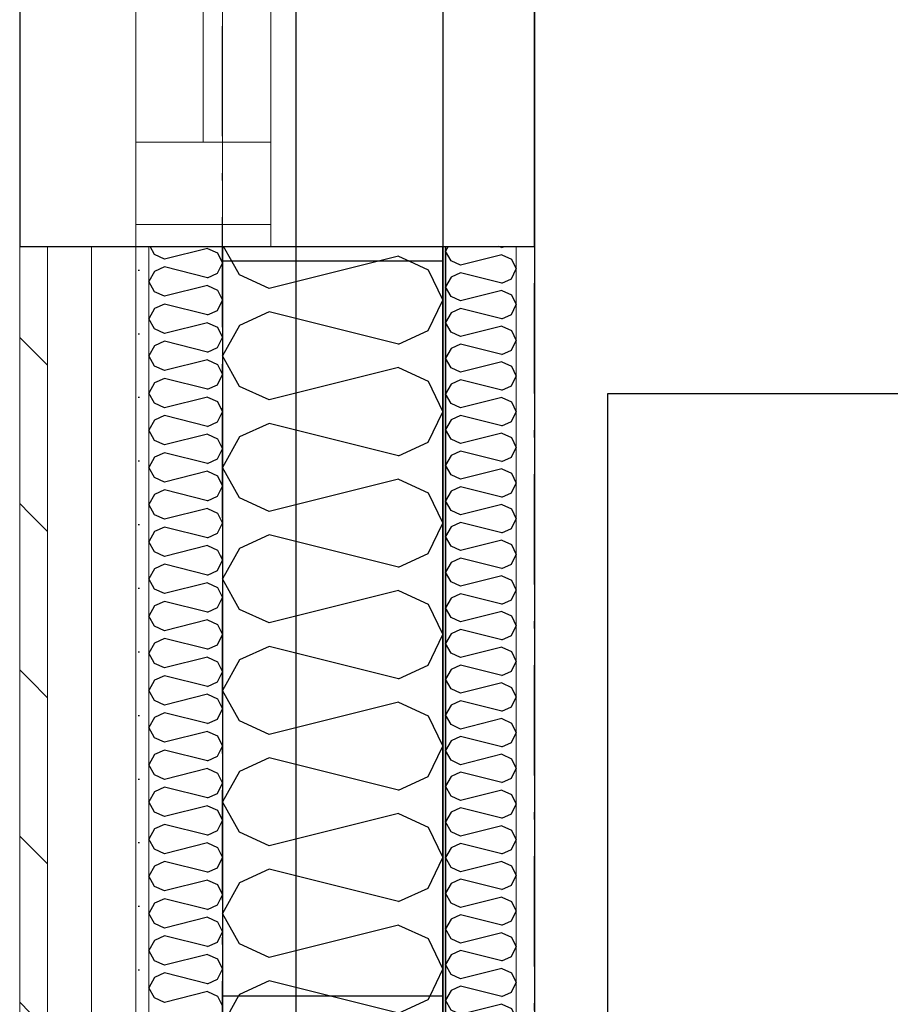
# Model space of a CAD drawing. Header units: millimetres. Extents: x -117798 to 93698, y -182207 to 252400.
# Tile 219 of 222: x -75356 to -74763, y -7688 to -7018. Entities that reach past the tile are written whole.
import ezdxf
from ezdxf.enums import TextEntityAlignment as Align

# ---------------------------------------------------------------- set-up
doc = ezdxf.new("R2010")
doc.units = ezdxf.units.MM
doc.header["$LTSCALE"] = 0.5
doc.header["$MEASUREMENT"] = 0
for name, pattern in [('Akselinje', [1500, 1000, -200, 100, -200]), ('Over snittplan', [260, 150, -50, 10, -50]), ('PLINE', [0])]:
    doc.linetypes.add(name, pattern=pattern)
for name, color, linetype in [('232- Ikke-bærende yttervegger', 7, 'Continuous'), ('232- Ikke-bærende yttervegger (Skravur)', 7, 'Continuous'), ('232- Ikke-bærende yttervegger (Skravur)(Nye konstruksjoner)', 7, 'Continuous'), ('232- Ikke-bærende yttervegger(Nye konstruksjoner)', 7, 'Continuous'), ('235- Utvendig kledning og overflate (Skravur)(Nye konstruksjoner)', 7, 'Continuous'), ('244- Vinduer_ dører_ foldevegger(Nye konstruksjoner)', 7, 'Continuous'), ('251- Frittbærende dekker', 7, 'Continuous'), ('256- Faste himlinger og overflatebehandling(Nye konstruksjoner)', 7, 'Continuous'), ('261- Primærkonstruksjon (tak)', 7, 'Continuous'), ('68-- Inventar (løst)(Nye konstruksjoner)', 7, 'Continuous'), ('82-- Modullinjer', 7, 'Continuous'), ('862- M___Nettoareal(Nye konstruksjoner)', 7, 'Continuous'), ('862- M___Nettoareal(Polylinje)(Nye konstruksjoner)', 7, 'Continuous'), ('862- M___Nettoareal(Tekst)(Nye konstruksjoner)', 7, 'Continuous')]:
    doc.layers.add(name, color=color, linetype=linetype)
for name, color, linetype, lineweight in [('234- Vinduer_ dører_ porter(Nye konstruksjoner)', 7, 'Continuous', 0), ('235- Utvendig kledning og overflate(Nye konstruksjoner)', 7, 'Continuous', 0), ('236- Innvendig kledning og overflate(Nye konstruksjoner)', 7, 'Continuous', 0)]:
    doc.layers.add(name, color=color, linetype=linetype, lineweight=lineweight)
doc.styles.add('GENERATED_STYLE_1', font='arial.ttf')
doc.styles.add('GENERATED_STYLE_4', font='arial.ttf')

# ---------------------------------------------------------------- blocks, each defined once
blk = doc.blocks.new('Ass. rektor_A-206_7', base_point=(-72363.5, -6335.76))
at = {"layer": '862- M___Nettoareal(Polylinje)(Nye konstruksjoner)', "linetype": 'PLINE', "flags": 128}
blk.add_lwpolyline([(-75005.66, -4916.93), (-75005.66, -7921.93), (-70943.16, -7921.93), (-70943.16, -4891.93), (-74818.16, -4891.93), (-74818.16, -4916.93)], close=True, dxfattribs=at)
at = {"layer": '862- M___Nettoareal(Tekst)(Nye konstruksjoner)', "style": 'GENERATED_STYLE_1'}
for tag, height, p in [('DUMMY_862', 150, (-71387.74, -5657.78)), ('ROOM_NAME', 150, (-71387.74, -6675.14)), ('DUMMY_861', 100, (-71544.88, -6274.89)), ('ROOM_NUMBER', 100, (-71544.88, -6663.71)), ('DUMMY_863', 100, (-71152.02, -6640.85))]:
    blk.add_attdef(tag, text='', height=height, rotation=90, dxfattribs=at).set_placement(p, align=Align.TOP_LEFT)
blk = doc.blocks.new('*X164')
at = {"layer": '232- Ikke-bærende yttervegger (Skravur)', "linetype": 'PLINE'}
for p, q in [((-75211.82, -7181.93), (-75217.4, -7171.93)), ((-75098.29, -7178.53), (-75111.86, -7181.93)), ((-75098.29, -7178.53), (-75090.83, -7181.93))]:
    blk.add_line(p, q, dxfattribs=at)
blk = doc.blocks.new('*X166')
at = {"layer": '232- Ikke-bærende yttervegger (Skravur)', "linetype": 'PLINE'}
for p, q in [((-75207.12, -7681.93), (-75218.16, -7701.72)), ((-75098.29, -7693.75), (-75145.56, -7681.93)), ((-75098.29, -7693.75), (-75077.97, -7684.5)), ((-75077.97, -7684.5), (-75076.75, -7681.93)), ((-75206.6, -7722.44), (-75218.16, -7701.72)), ((-75098.29, -7709.69), (-75186.28, -7731.68)), ((-75098.29, -7709.69), (-75077.97, -7718.93)), ((-75077.97, -7718.93), (-75068.16, -7739.66)), ((-75186.28, -7731.68), (-75206.6, -7722.44)), ((-75077.97, -7760.38), (-75068.16, -7739.66)), ((-75186.28, -7747.63), (-75206.6, -7756.87)), ((-75098.29, -7769.62), (-75186.28, -7747.63)), ((-75206.6, -7756.87), (-75218.16, -7777.6)), ((-75098.29, -7769.62), (-75077.97, -7760.38)), ((-75206.6, -7798.32), (-75218.16, -7777.6)), ((-75098.29, -7785.57), (-75186.28, -7807.56)), ((-75098.29, -7785.57), (-75077.97, -7794.81)), ((-75186.28, -7807.56), (-75206.6, -7798.32)), ((-75077.97, -7794.81), (-75068.16, -7815.53)), ((-75077.97, -7836.26), (-75068.16, -7815.53)), ((-75186.28, -7823.51), (-75206.6, -7832.75)), ((-75098.29, -7845.5), (-75186.28, -7823.51)), ((-75206.6, -7832.75), (-75218.16, -7853.47)), ((-75098.29, -7845.5), (-75077.97, -7836.26)), ((-75206.6, -7874.2), (-75218.16, -7853.47)), ((-75098.29, -7861.45), (-75186.28, -7883.44)), ((-75098.29, -7861.45), (-75077.97, -7870.69)), ((-75186.28, -7883.44), (-75206.6, -7874.2)), ((-75077.97, -7870.69), (-75068.16, -7891.41)), ((-75077.97, -7912.14), (-75068.16, -7891.41)), ((-75186.28, -7899.38), (-75206.6, -7908.63)), ((-75098.29, -7921.38), (-75186.28, -7899.38)), ((-75206.6, -7908.63), (-75218.16, -7929.35)), ((-75098.29, -7921.38), (-75077.97, -7912.14)), ((-75206.6, -7950.07), (-75218.16, -7929.35)), ((-75098.29, -7937.32), (-75186.28, -7959.32)), ((-75098.29, -7937.32), (-75077.97, -7946.57)), ((-75077.97, -7946.57), (-75068.16, -7967.29)), ((-75186.28, -7959.32), (-75206.6, -7950.07)), ((-75077.97, -7988.01), (-75068.16, -7967.29)), ((-75186.28, -7975.26), (-75206.6, -7984.51)), ((-75098.29, -7997.26), (-75186.28, -7975.26)), ((-75206.6, -7984.51), (-75218.16, -8005.23)), ((-75098.29, -7997.26), (-75077.97, -7988.01)), ((-75206.6, -8025.95), (-75218.16, -8005.23)), ((-75098.29, -8013.2), (-75186.28, -8035.2)), ((-75098.29, -8013.2), (-75077.97, -8022.45)), ((-75186.28, -8035.2), (-75206.6, -8025.95)), ((-75077.97, -8022.45), (-75068.16, -8043.17)), ((-75077.97, -8063.89), (-75068.16, -8043.17)), ((-75186.28, -8051.14), (-75206.6, -8060.39)), ((-75098.29, -8073.14), (-75186.28, -8051.14)), ((-75206.6, -8060.39), (-75218.16, -8081.11)), ((-75098.29, -8073.14), (-75077.97, -8063.89)), ((-75206.6, -8101.83), (-75218.16, -8081.11)), ((-75098.29, -8089.08), (-75186.28, -8111.08)), ((-75098.29, -8089.08), (-75077.97, -8098.33)), ((-75186.28, -8111.08), (-75206.6, -8101.83)), ((-75077.97, -8098.33), (-75068.16, -8119.05)), ((-75077.97, -8139.77), (-75068.16, -8119.05)), ((-75186.28, -8127.02), (-75206.6, -8136.27)), ((-75098.29, -8149.02), (-75186.28, -8127.02)), ((-75206.6, -8136.27), (-75218.16, -8156.99)), ((-75098.29, -8149.02), (-75077.97, -8139.77)), ((-75206.6, -8177.71), (-75218.16, -8156.99)), ((-75098.29, -8164.96), (-75186.28, -8186.96)), ((-75098.29, -8164.96), (-75077.97, -8174.21)), ((-75077.97, -8174.21), (-75068.16, -8194.93)), ((-75186.28, -8186.96), (-75206.6, -8177.71)), ((-75077.97, -8215.65), (-75068.16, -8194.93)), ((-75186.28, -8202.9), (-75206.6, -8212.15)), ((-75098.29, -8224.9), (-75186.28, -8202.9)), ((-75206.6, -8212.15), (-75218.16, -8232.87)), ((-75098.29, -8224.9), (-75077.97, -8215.65)), ((-75206.6, -8253.59), (-75218.16, -8232.87)), ((-75098.29, -8240.84), (-75186.28, -8262.84)), ((-75098.29, -8240.84), (-75077.97, -8250.09)), ((-75186.28, -8262.84), (-75206.6, -8253.59)), ((-75077.97, -8250.09), (-75068.16, -8270.81)), ((-75077.97, -8291.53), (-75068.16, -8270.81)), ((-75186.28, -8278.78), (-75206.6, -8288.03)), ((-75098.29, -8300.78), (-75186.28, -8278.78)), ((-75206.6, -8288.03), (-75218.16, -8308.75)), ((-75098.29, -8300.78), (-75077.97, -8291.53)), ((-75213.59, -8316.93), (-75218.16, -8308.75)), ((-75098.29, -8316.72), (-75099.12, -8316.93)), ((-75098.29, -8316.72), (-75097.83, -8316.93))]:
    blk.add_line(p, q, dxfattribs=at)
blk = doc.blocks.new('*X284')
at = {"layer": '235- Utvendig kledning og overflate (Skravur)(Nye konstruksjoner)', "linetype": 'PLINE'}
for p, q in [((-75264.3, -7177.47), (-75267.4, -7171.93)), ((-75228.2, -7173.22), (-75257.53, -7180.55)), ((-75228.2, -7173.22), (-75221.43, -7176.3)), ((-75221.43, -7176.3), (-75218.16, -7183.21)), ((-75257.53, -7180.55), (-75264.3, -7177.47)), ((-75221.43, -7190.12), (-75218.16, -7183.21)), ((-75264.3, -7188.95), (-75268.16, -7195.86)), ((-75257.53, -7185.87), (-75264.3, -7188.95)), ((-75228.2, -7193.2), (-75257.53, -7185.87)), ((-75228.2, -7193.2), (-75221.43, -7190.12)), ((-75264.3, -7202.76), (-75268.16, -7195.86)), ((-75257.53, -7205.85), (-75264.3, -7202.76)), ((-75228.2, -7198.51), (-75257.53, -7205.85)), ((-75228.2, -7198.51), (-75221.43, -7201.6)), ((-75221.43, -7201.6), (-75218.16, -7208.5)), ((-75221.43, -7215.41), (-75218.16, -7208.5)), ((-75264.3, -7214.24), (-75268.16, -7221.15)), ((-75257.53, -7211.16), (-75264.3, -7214.24)), ((-75228.2, -7218.49), (-75257.53, -7211.16)), ((-75228.2, -7218.49), (-75221.43, -7215.41)), ((-75264.3, -7228.06), (-75268.16, -7221.15)), ((-75228.2, -7223.81), (-75257.53, -7231.14)), ((-75228.2, -7223.81), (-75221.43, -7226.89)), ((-75257.53, -7231.14), (-75264.3, -7228.06)), ((-75221.43, -7226.89), (-75218.16, -7233.8)), ((-75257.53, -7236.45), (-75264.3, -7239.54)), ((-75228.2, -7243.79), (-75257.53, -7236.45)), ((-75221.43, -7240.7), (-75218.16, -7233.8)), ((-75264.3, -7239.54), (-75268.16, -7246.44)), ((-75228.2, -7243.79), (-75221.43, -7240.7)), ((-75264.3, -7253.35), (-75268.16, -7246.44)), ((-75228.2, -7249.1), (-75257.53, -7256.43)), ((-75228.2, -7249.1), (-75221.43, -7252.18)), ((-75257.53, -7256.43), (-75264.3, -7253.35)), ((-75221.43, -7252.18), (-75218.16, -7259.09)), ((-75257.53, -7261.75), (-75264.3, -7264.83)), ((-75228.2, -7269.08), (-75257.53, -7261.75)), ((-75221.43, -7266), (-75218.16, -7259.09)), ((-75264.3, -7264.83), (-75268.16, -7271.74)), ((-75228.2, -7269.08), (-75221.43, -7266)), ((-75264.3, -7278.64), (-75268.16, -7271.74)), ((-75228.2, -7274.39), (-75257.53, -7281.72)), ((-75228.2, -7274.39), (-75221.43, -7277.47)), ((-75221.43, -7277.47), (-75218.16, -7284.38)), ((-75257.53, -7281.72), (-75264.3, -7278.64)), ((-75221.43, -7291.29), (-75218.16, -7284.38)), ((-75264.3, -7290.12), (-75268.16, -7297.03)), ((-75257.53, -7287.04), (-75264.3, -7290.12)), ((-75228.2, -7294.37), (-75257.53, -7287.04)), ((-75228.2, -7294.37), (-75221.43, -7291.29)), ((-75264.3, -7303.94), (-75268.16, -7297.03)), ((-75257.53, -7307.02), (-75264.3, -7303.94)), ((-75228.2, -7299.69), (-75257.53, -7307.02)), ((-75228.2, -7299.69), (-75221.43, -7302.77)), ((-75221.43, -7302.77), (-75218.16, -7309.67)), ((-75221.43, -7316.58), (-75218.16, -7309.67)), ((-75264.3, -7315.41), (-75268.16, -7322.32)), ((-75257.53, -7312.33), (-75264.3, -7315.41)), ((-75228.2, -7319.66), (-75257.53, -7312.33)), ((-75228.2, -7319.66), (-75221.43, -7316.58)), ((-75264.3, -7329.23), (-75268.16, -7322.32)), ((-75257.53, -7332.31), (-75264.3, -7329.23)), ((-75228.2, -7324.98), (-75257.53, -7332.31)), ((-75228.2, -7324.98), (-75221.43, -7328.06)), ((-75221.43, -7328.06), (-75218.16, -7334.97)), ((-75257.53, -7337.62), (-75264.3, -7340.71)), ((-75228.2, -7344.96), (-75257.53, -7337.62)), ((-75221.43, -7341.87), (-75218.16, -7334.97)), ((-75264.3, -7340.71), (-75268.16, -7347.61)), ((-75228.2, -7344.96), (-75221.43, -7341.87)), ((-75264.3, -7354.52), (-75268.16, -7347.61)), ((-75228.2, -7350.27), (-75257.53, -7357.6)), ((-75228.2, -7350.27), (-75221.43, -7353.35)), ((-75257.53, -7357.6), (-75264.3, -7354.52)), ((-75221.43, -7353.35), (-75218.16, -7360.26)), ((-75257.53, -7362.92), (-75264.3, -7366)), ((-75228.2, -7370.25), (-75257.53, -7362.92)), ((-75221.43, -7367.17), (-75218.16, -7360.26)), ((-75264.3, -7366), (-75268.16, -7372.91)), ((-75228.2, -7370.25), (-75221.43, -7367.17)), ((-75264.3, -7379.81), (-75268.16, -7372.91)), ((-75228.2, -7375.56), (-75257.53, -7382.9)), ((-75228.2, -7375.56), (-75221.43, -7378.65)), ((-75257.53, -7382.9), (-75264.3, -7379.81)), ((-75221.43, -7378.65), (-75218.16, -7385.55)), ((-75264.3, -7391.29), (-75268.16, -7398.2)), ((-75257.53, -7388.21), (-75264.3, -7391.29)), ((-75228.2, -7395.54), (-75257.53, -7388.21)), ((-75221.43, -7392.46), (-75218.16, -7385.55)), ((-75264.3, -7405.11), (-75268.16, -7398.2)), ((-75228.2, -7395.54), (-75221.43, -7392.46)), ((-75257.53, -7408.19), (-75264.3, -7405.11)), ((-75228.2, -7400.86), (-75257.53, -7408.19)), ((-75228.2, -7400.86), (-75221.43, -7403.94)), ((-75221.43, -7403.94), (-75218.16, -7410.85)), ((-75221.43, -7417.75), (-75218.16, -7410.85)), ((-75264.3, -7416.59), (-75268.16, -7423.49)), ((-75257.53, -7413.5), (-75264.3, -7416.59)), ((-75228.2, -7420.84), (-75257.53, -7413.5)), ((-75228.2, -7420.84), (-75221.43, -7417.75)), ((-75264.3, -7430.4), (-75268.16, -7423.49)), ((-75257.53, -7433.48), (-75264.3, -7430.4)), ((-75228.2, -7426.15), (-75257.53, -7433.48)), ((-75228.2, -7426.15), (-75221.43, -7429.23)), ((-75221.43, -7429.23), (-75218.16, -7436.14)), ((-75257.53, -7438.8), (-75264.3, -7441.88)), ((-75228.2, -7446.13), (-75257.53, -7438.8)), ((-75221.43, -7443.05), (-75218.16, -7436.14)), ((-75264.3, -7441.88), (-75268.16, -7448.79)), ((-75228.2, -7446.13), (-75221.43, -7443.05)), ((-75264.3, -7455.69), (-75268.16, -7448.79)), ((-75228.2, -7451.44), (-75257.53, -7458.78)), ((-75228.2, -7451.44), (-75221.43, -7454.53)), ((-75257.53, -7458.78), (-75264.3, -7455.69)), ((-75221.43, -7454.53), (-75218.16, -7461.43)), ((-75257.53, -7464.09), (-75264.3, -7467.17)), ((-75228.2, -7471.42), (-75257.53, -7464.09)), ((-75221.43, -7468.34), (-75218.16, -7461.43)), ((-75264.3, -7467.17), (-75268.16, -7474.08)), ((-75228.2, -7471.42), (-75221.43, -7468.34)), ((-75264.3, -7480.99), (-75268.16, -7474.08)), ((-75228.2, -7476.74), (-75257.53, -7484.07)), ((-75228.2, -7476.74), (-75221.43, -7479.82)), ((-75257.53, -7484.07), (-75264.3, -7480.99)), ((-75221.43, -7479.82), (-75218.16, -7486.73)), ((-75257.53, -7489.38), (-75264.3, -7492.46)), ((-75228.2, -7496.72), (-75257.53, -7489.38)), ((-75221.43, -7493.63), (-75218.16, -7486.73)), ((-75264.3, -7492.46), (-75268.16, -7499.37)), ((-75228.2, -7496.72), (-75221.43, -7493.63)), ((-75264.3, -7506.28), (-75268.16, -7499.37)), ((-75228.2, -7502.03), (-75257.53, -7509.36)), ((-75228.2, -7502.03), (-75221.43, -7505.11)), ((-75221.43, -7505.11), (-75218.16, -7512.02)), ((-75257.53, -7509.36), (-75264.3, -7506.28)), ((-75221.43, -7518.93), (-75218.16, -7512.02)), ((-75264.3, -7517.76), (-75268.16, -7524.67)), ((-75257.53, -7514.68), (-75264.3, -7517.76)), ((-75228.2, -7522.01), (-75257.53, -7514.68)), ((-75228.2, -7522.01), (-75221.43, -7518.93)), ((-75264.3, -7531.57), (-75268.16, -7524.67)), ((-75257.53, -7534.65), (-75264.3, -7531.57)), ((-75228.2, -7527.32), (-75257.53, -7534.65)), ((-75228.2, -7527.32), (-75221.43, -7530.4)), ((-75221.43, -7530.4), (-75218.16, -7537.31)), ((-75221.43, -7544.22), (-75218.16, -7537.31)), ((-75264.3, -7543.05), (-75268.16, -7549.96)), ((-75257.53, -7539.97), (-75264.3, -7543.05)), ((-75228.2, -7547.3), (-75257.53, -7539.97)), ((-75228.2, -7547.3), (-75221.43, -7544.22)), ((-75264.3, -7556.87), (-75268.16, -7549.96)), ((-75228.2, -7552.62), (-75257.53, -7559.95)), ((-75228.2, -7552.62), (-75221.43, -7555.7)), ((-75257.53, -7559.95), (-75264.3, -7556.87)), ((-75221.43, -7555.7), (-75218.16, -7562.6)), ((-75257.53, -7565.26), (-75264.3, -7568.34)), ((-75228.2, -7572.59), (-75257.53, -7565.26)), ((-75221.43, -7569.51), (-75218.16, -7562.6)), ((-75264.3, -7568.34), (-75268.16, -7575.25)), ((-75228.2, -7572.59), (-75221.43, -7569.51)), ((-75264.3, -7582.16), (-75268.16, -7575.25)), ((-75228.2, -7577.91), (-75257.53, -7585.24)), ((-75228.2, -7577.91), (-75221.43, -7580.99)), ((-75257.53, -7585.24), (-75264.3, -7582.16)), ((-75221.43, -7580.99), (-75218.16, -7587.9)), ((-75257.53, -7590.55), (-75264.3, -7593.64)), ((-75228.2, -7597.89), (-75257.53, -7590.55)), ((-75221.43, -7594.8), (-75218.16, -7587.9)), ((-75264.3, -7593.64), (-75268.16, -7600.54)), ((-75228.2, -7597.89), (-75221.43, -7594.8)), ((-75264.3, -7607.45), (-75268.16, -7600.54)), ((-75228.2, -7603.2), (-75257.53, -7610.53)), ((-75228.2, -7603.2), (-75221.43, -7606.28)), ((-75221.43, -7606.28), (-75218.16, -7613.19)), ((-75257.53, -7610.53), (-75264.3, -7607.45)), ((-75264.3, -7618.93), (-75268.16, -7625.84)), ((-75257.53, -7615.85), (-75264.3, -7618.93)), ((-75228.2, -7623.18), (-75257.53, -7615.85)), ((-75221.43, -7620.1), (-75218.16, -7613.19)), ((-75264.3, -7632.74), (-75268.16, -7625.84)), ((-75228.2, -7623.18), (-75221.43, -7620.1)), ((-75257.53, -7635.83), (-75264.3, -7632.74)), ((-75228.2, -7628.49), (-75257.53, -7635.83)), ((-75228.2, -7628.49), (-75221.43, -7631.58)), ((-75221.43, -7631.58), (-75218.16, -7638.48)), ((-75221.43, -7645.39), (-75218.16, -7638.48)), ((-75264.3, -7644.22), (-75268.16, -7651.13)), ((-75257.53, -7641.14), (-75264.3, -7644.22)), ((-75228.2, -7648.47), (-75257.53, -7641.14)), ((-75228.2, -7648.47), (-75221.43, -7645.39)), ((-75264.3, -7658.04), (-75268.16, -7651.13)), ((-75257.53, -7661.12), (-75264.3, -7658.04)), ((-75228.2, -7653.79), (-75257.53, -7661.12)), ((-75228.2, -7653.79), (-75221.43, -7656.87)), ((-75221.43, -7656.87), (-75218.16, -7663.78)), ((-75257.53, -7666.43), (-75264.3, -7669.52)), ((-75228.2, -7673.77), (-75257.53, -7666.43)), ((-75221.43, -7670.68), (-75218.16, -7663.78)), ((-75264.3, -7669.52), (-75268.16, -7676.42)), ((-75228.2, -7673.77), (-75221.43, -7670.68)), ((-75264.3, -7683.33), (-75268.16, -7676.42)), ((-75228.2, -7679.08), (-75257.53, -7686.41)), ((-75228.2, -7679.08), (-75221.43, -7682.16)), ((-75257.53, -7686.41), (-75264.3, -7683.33)), ((-75221.43, -7682.16), (-75218.16, -7689.07))]:
    blk.add_line(p, q, dxfattribs=at)
blk = doc.blocks.new('Vindu to-fags[22]')
at = {"layer": '234- Vinduer_ dører_ porter(Nye konstruksjoner)', "linetype": 'PLINE'}
for p, q in [((-75356.16, -7171.93), (-75356.16, -5651.93)), ((-75218.16, -7171.93), (-75218.16, -5651.93)), ((-75277.16, -7100.93), (-75277.16, -6284.93)), ((-75231.16, -7100.93), (-75231.16, -6284.93)), ((-75185.16, -6284.93), (-75185.16, -7100.93)), ((-75277.16, -7156.93), (-75277.16, -7100.93)), ((-75277.16, -7100.93), (-75185.16, -7100.93)), ((-75185.16, -7100.93), (-75185.16, -7156.93)), ((-75277.16, -7171.93), (-75277.16, -7156.93)), ((-75185.16, -7156.93), (-75277.16, -7156.93)), ((-75185.16, -7156.93), (-75185.16, -7171.93))]:
    blk.add_line(p, q, dxfattribs=at)
at = {"layer": '235- Utvendig kledning og overflate(Nye konstruksjoner)', "linetype": 'PLINE'}
for p, q in [((-75356.16, -7171.93), (-75337.16, -7171.93)), ((-75356.16, -7171.93), (-75337.16, -7171.93)), ((-75356.16, -7171.93), (-75337.16, -7171.93)), ((-75356.16, -7171.93), (-75356.16, -7178.93)), ((-75356.16, -7171.93), (-75356.16, -7178.93)), ((-75337.16, -7171.93), (-75307.16, -7171.93)), ((-75337.16, -7171.93), (-75307.16, -7171.93)), ((-75337.16, -7171.93), (-75307.16, -7171.93)), ((-75307.16, -7171.93), (-75277.16, -7171.93)), ((-75307.16, -7171.93), (-75277.16, -7171.93)), ((-75307.16, -7171.93), (-75277.16, -7171.93)), ((-75277.16, -7171.93), (-75268.16, -7171.93)), ((-75277.16, -7171.93), (-75268.16, -7171.93))]:
    blk.add_line(p, q, dxfattribs=at)
at = {"layer": '244- Vinduer_ dører_ foldevegger(Nye konstruksjoner)', "linetype": 'PLINE'}
blk.add_line((-75268.16, -7171.93), (-75218.16, -7171.93), dxfattribs=at)
blk.add_line((-75268.16, -7171.93), (-75218.16, -7171.93), dxfattribs=at)
blk = doc.blocks.new('*X477')
at = {"layer": '232- Ikke-bærende yttervegger (Skravur)(Nye konstruksjoner)', "linetype": 'PLINE'}
for p, q in [((-75064.38, -7171.93), (-75066.16, -7175.12)), ((-75062.46, -7181.75), (-75066.16, -7175.12)), ((-75027.8, -7172.57), (-75030.35, -7171.93)), ((-75027.8, -7172.57), (-75026.4, -7171.93)), ((-75055.96, -7184.71), (-75062.46, -7181.75)), ((-75027.8, -7177.67), (-75055.96, -7184.71)), ((-75027.8, -7177.67), (-75021.3, -7180.63)), ((-75021.3, -7180.63), (-75018.16, -7187.26)), ((-75055.96, -7189.81), (-75062.46, -7192.77)), ((-75027.8, -7196.85), (-75055.96, -7189.81)), ((-75021.3, -7193.89), (-75018.16, -7187.26)), ((-75062.46, -7192.77), (-75066.16, -7199.4)), ((-75027.8, -7196.85), (-75021.3, -7193.89)), ((-75062.46, -7206.03), (-75066.16, -7199.4)), ((-75027.8, -7201.95), (-75055.96, -7208.99)), ((-75027.8, -7201.95), (-75021.3, -7204.91)), ((-75055.96, -7208.99), (-75062.46, -7206.03)), ((-75021.3, -7204.91), (-75018.16, -7211.54)), ((-75062.46, -7217.05), (-75066.16, -7223.68)), ((-75055.96, -7214.09), (-75062.46, -7217.05)), ((-75027.8, -7221.13), (-75055.96, -7214.09)), ((-75021.3, -7218.17), (-75018.16, -7211.54)), ((-75062.46, -7230.31), (-75066.16, -7223.68)), ((-75027.8, -7221.13), (-75021.3, -7218.17)), ((-75055.96, -7233.27), (-75062.46, -7230.31)), ((-75027.8, -7226.23), (-75055.96, -7233.27)), ((-75027.8, -7226.23), (-75021.3, -7229.19)), ((-75021.3, -7229.19), (-75018.16, -7235.82)), ((-75021.3, -7242.45), (-75018.16, -7235.82)), ((-75062.46, -7241.33), (-75066.16, -7247.96)), ((-75055.96, -7238.37), (-75062.46, -7241.33)), ((-75027.8, -7245.41), (-75055.96, -7238.37)), ((-75027.8, -7245.41), (-75021.3, -7242.45)), ((-75062.46, -7254.59), (-75066.16, -7247.96)), ((-75027.8, -7250.51), (-75055.96, -7257.55)), ((-75027.8, -7250.51), (-75021.3, -7253.47)), ((-75055.96, -7257.55), (-75062.46, -7254.59)), ((-75021.3, -7253.47), (-75018.16, -7260.1)), ((-75055.96, -7262.65), (-75062.46, -7265.61)), ((-75027.8, -7269.69), (-75055.96, -7262.65)), ((-75021.3, -7266.73), (-75018.16, -7260.1)), ((-75062.46, -7265.61), (-75066.16, -7272.24)), ((-75027.8, -7269.69), (-75021.3, -7266.73)), ((-75062.46, -7278.87), (-75066.16, -7272.24)), ((-75027.8, -7274.79), (-75055.96, -7281.83)), ((-75027.8, -7274.79), (-75021.3, -7277.75)), ((-75021.3, -7277.75), (-75018.16, -7284.38)), ((-75055.96, -7281.83), (-75062.46, -7278.87)), ((-75021.3, -7291.01), (-75018.16, -7284.38)), ((-75062.46, -7289.89), (-75066.16, -7296.52)), ((-75055.96, -7286.93), (-75062.46, -7289.89)), ((-75027.8, -7293.97), (-75055.96, -7286.93)), ((-75027.8, -7293.97), (-75021.3, -7291.01)), ((-75062.46, -7303.15), (-75066.16, -7296.52)), ((-75055.96, -7306.11), (-75062.46, -7303.15)), ((-75027.8, -7299.07), (-75055.96, -7306.11)), ((-75027.8, -7299.07), (-75021.3, -7302.03)), ((-75021.3, -7302.03), (-75018.16, -7308.66)), ((-75055.96, -7311.21), (-75062.46, -7314.17)), ((-75027.8, -7318.25), (-75055.96, -7311.21)), ((-75021.3, -7315.29), (-75018.16, -7308.66)), ((-75062.46, -7314.17), (-75066.16, -7320.8)), ((-75027.8, -7318.25), (-75021.3, -7315.29)), ((-75062.46, -7327.43), (-75066.16, -7320.8)), ((-75027.8, -7323.35), (-75055.96, -7330.39)), ((-75027.8, -7323.35), (-75021.3, -7326.31)), ((-75055.96, -7330.39), (-75062.46, -7327.43)), ((-75021.3, -7326.31), (-75018.16, -7332.94)), ((-75055.96, -7335.49), (-75062.46, -7338.45)), ((-75027.8, -7342.53), (-75055.96, -7335.49)), ((-75021.3, -7339.58), (-75018.16, -7332.94)), ((-75062.46, -7338.45), (-75066.16, -7345.08)), ((-75027.8, -7342.53), (-75021.3, -7339.58)), ((-75062.46, -7351.72), (-75066.16, -7345.08)), ((-75027.8, -7347.64), (-75055.96, -7354.67)), ((-75027.8, -7347.64), (-75021.3, -7350.59)), ((-75021.3, -7350.59), (-75018.16, -7357.23)), ((-75055.96, -7354.67), (-75062.46, -7351.72)), ((-75021.3, -7363.86), (-75018.16, -7357.23)), ((-75062.46, -7362.74), (-75066.16, -7369.37)), ((-75055.96, -7359.78), (-75062.46, -7362.74)), ((-75027.8, -7366.82), (-75055.96, -7359.78)), ((-75027.8, -7366.82), (-75021.3, -7363.86)), ((-75062.46, -7376), (-75066.16, -7369.37)), ((-75055.96, -7378.96), (-75062.46, -7376)), ((-75027.8, -7371.92), (-75055.96, -7378.96)), ((-75027.8, -7371.92), (-75021.3, -7374.88)), ((-75021.3, -7374.88), (-75018.16, -7381.51)), ((-75055.96, -7384.06), (-75062.46, -7387.02)), ((-75027.8, -7391.1), (-75055.96, -7384.06)), ((-75021.3, -7388.14), (-75018.16, -7381.51)), ((-75062.46, -7387.02), (-75066.16, -7393.65)), ((-75027.8, -7391.1), (-75021.3, -7388.14)), ((-75062.46, -7400.28), (-75066.16, -7393.65)), ((-75027.8, -7396.2), (-75055.96, -7403.24)), ((-75027.8, -7396.2), (-75021.3, -7399.16)), ((-75055.96, -7403.24), (-75062.46, -7400.28)), ((-75021.3, -7399.16), (-75018.16, -7405.79)), ((-75062.46, -7411.3), (-75066.16, -7417.93)), ((-75055.96, -7408.34), (-75062.46, -7411.3)), ((-75027.8, -7415.38), (-75055.96, -7408.34)), ((-75021.3, -7412.42), (-75018.16, -7405.79)), ((-75062.46, -7424.56), (-75066.16, -7417.93)), ((-75027.8, -7415.38), (-75021.3, -7412.42)), ((-75055.96, -7427.52), (-75062.46, -7424.56)), ((-75027.8, -7420.48), (-75055.96, -7427.52)), ((-75027.8, -7420.48), (-75021.3, -7423.44)), ((-75021.3, -7423.44), (-75018.16, -7430.07)), ((-75021.3, -7436.7), (-75018.16, -7430.07)), ((-75062.46, -7435.58), (-75066.16, -7442.21)), ((-75055.96, -7432.62), (-75062.46, -7435.58)), ((-75027.8, -7439.66), (-75055.96, -7432.62)), ((-75027.8, -7439.66), (-75021.3, -7436.7)), ((-75062.46, -7448.84), (-75066.16, -7442.21)), ((-75027.8, -7444.76), (-75055.96, -7451.8)), ((-75027.8, -7444.76), (-75021.3, -7447.72)), ((-75055.96, -7451.8), (-75062.46, -7448.84)), ((-75021.3, -7447.72), (-75018.16, -7454.35)), ((-75055.96, -7456.9), (-75062.46, -7459.86)), ((-75027.8, -7463.94), (-75055.96, -7456.9)), ((-75021.3, -7460.98), (-75018.16, -7454.35)), ((-75062.46, -7459.86), (-75066.16, -7466.49)), ((-75027.8, -7463.94), (-75021.3, -7460.98)), ((-75062.46, -7473.12), (-75066.16, -7466.49)), ((-75027.8, -7469.04), (-75055.96, -7476.08)), ((-75027.8, -7469.04), (-75021.3, -7472)), ((-75021.3, -7472), (-75018.16, -7478.63)), ((-75055.96, -7476.08), (-75062.46, -7473.12)), ((-75021.3, -7485.26), (-75018.16, -7478.63)), ((-75062.46, -7484.14), (-75066.16, -7490.77)), ((-75055.96, -7481.18), (-75062.46, -7484.14)), ((-75027.8, -7488.22), (-75055.96, -7481.18)), ((-75027.8, -7488.22), (-75021.3, -7485.26)), ((-75062.46, -7497.4), (-75066.16, -7490.77)), ((-75055.96, -7500.36), (-75062.46, -7497.4)), ((-75027.8, -7493.32), (-75055.96, -7500.36)), ((-75027.8, -7493.32), (-75021.3, -7496.28)), ((-75021.3, -7496.28), (-75018.16, -7502.91)), ((-75055.96, -7505.46), (-75062.46, -7508.42)), ((-75027.8, -7512.5), (-75055.96, -7505.46)), ((-75021.3, -7509.54), (-75018.16, -7502.91)), ((-75062.46, -7508.42), (-75066.16, -7515.05)), ((-75027.8, -7512.5), (-75021.3, -7509.54)), ((-75062.46, -7521.68), (-75066.16, -7515.05)), ((-75027.8, -7517.6), (-75055.96, -7524.64)), ((-75027.8, -7517.6), (-75021.3, -7520.56)), ((-75055.96, -7524.64), (-75062.46, -7521.68)), ((-75021.3, -7520.56), (-75018.16, -7527.19)), ((-75055.96, -7529.75), (-75062.46, -7532.7)), ((-75027.8, -7536.78), (-75055.96, -7529.75)), ((-75021.3, -7533.83), (-75018.16, -7527.19)), ((-75062.46, -7532.7), (-75066.16, -7539.34)), ((-75027.8, -7536.78), (-75021.3, -7533.83)), ((-75062.46, -7545.97), (-75066.16, -7539.34)), ((-75055.96, -7548.93), (-75062.46, -7545.97)), ((-75027.8, -7541.89), (-75055.96, -7548.93)), ((-75027.8, -7541.89), (-75021.3, -7544.84)), ((-75021.3, -7544.84), (-75018.16, -7551.48)), ((-75021.3, -7558.11), (-75018.16, -7551.48)), ((-75062.46, -7556.99), (-75066.16, -7563.62)), ((-75055.96, -7554.03), (-75062.46, -7556.99)), ((-75027.8, -7561.07), (-75055.96, -7554.03)), ((-75027.8, -7561.07), (-75021.3, -7558.11)), ((-75062.46, -7570.25), (-75066.16, -7563.62)), ((-75055.96, -7573.21), (-75062.46, -7570.25)), ((-75027.8, -7566.17), (-75055.96, -7573.21)), ((-75027.8, -7566.17), (-75021.3, -7569.13)), ((-75021.3, -7569.13), (-75018.16, -7575.76)), ((-75055.96, -7578.31), (-75062.46, -7581.27)), ((-75027.8, -7585.35), (-75055.96, -7578.31)), ((-75021.3, -7582.39), (-75018.16, -7575.76)), ((-75062.46, -7581.27), (-75066.16, -7587.9)), ((-75027.8, -7585.35), (-75021.3, -7582.39)), ((-75062.46, -7594.53), (-75066.16, -7587.9)), ((-75027.8, -7590.45), (-75055.96, -7597.49)), ((-75027.8, -7590.45), (-75021.3, -7593.41)), ((-75055.96, -7597.49), (-75062.46, -7594.53)), ((-75021.3, -7593.41), (-75018.16, -7600.04)), ((-75062.46, -7605.55), (-75066.16, -7612.18)), ((-75055.96, -7602.59), (-75062.46, -7605.55)), ((-75027.8, -7609.63), (-75055.96, -7602.59)), ((-75021.3, -7606.67), (-75018.16, -7600.04)), ((-75062.46, -7618.81), (-75066.16, -7612.18)), ((-75027.8, -7609.63), (-75021.3, -7606.67)), ((-75055.96, -7621.77), (-75062.46, -7618.81)), ((-75027.8, -7614.73), (-75055.96, -7621.77)), ((-75027.8, -7614.73), (-75021.3, -7617.69)), ((-75021.3, -7617.69), (-75018.16, -7624.32)), ((-75021.3, -7630.95), (-75018.16, -7624.32)), ((-75062.46, -7629.83), (-75066.16, -7636.46)), ((-75055.96, -7626.87), (-75062.46, -7629.83)), ((-75027.8, -7633.91), (-75055.96, -7626.87)), ((-75027.8, -7633.91), (-75021.3, -7630.95)), ((-75062.46, -7643.09), (-75066.16, -7636.46)), ((-75027.8, -7639.01), (-75055.96, -7646.05)), ((-75027.8, -7639.01), (-75021.3, -7641.97)), ((-75055.96, -7646.05), (-75062.46, -7643.09)), ((-75021.3, -7641.97), (-75018.16, -7648.6)), ((-75055.96, -7651.15), (-75062.46, -7654.11)), ((-75027.8, -7658.19), (-75055.96, -7651.15)), ((-75021.3, -7655.23), (-75018.16, -7648.6)), ((-75062.46, -7654.11), (-75066.16, -7660.74)), ((-75027.8, -7658.19), (-75021.3, -7655.23)), ((-75062.46, -7667.37), (-75066.16, -7660.74)), ((-75027.8, -7663.29), (-75055.96, -7670.33)), ((-75027.8, -7663.29), (-75021.3, -7666.25)), ((-75021.3, -7666.25), (-75018.16, -7672.88)), ((-75055.96, -7670.33), (-75062.46, -7667.37)), ((-75021.3, -7679.51), (-75018.16, -7672.88)), ((-75062.46, -7678.39), (-75066.16, -7685.02)), ((-75055.96, -7675.43), (-75062.46, -7678.39)), ((-75027.8, -7682.47), (-75055.96, -7675.43)), ((-75027.8, -7682.47), (-75021.3, -7679.51)), ((-75062.46, -7691.65), (-75066.16, -7685.02)), ((-75055.96, -7694.61), (-75062.46, -7691.65)), ((-75027.8, -7687.57), (-75055.96, -7694.61)), ((-75027.8, -7687.57), (-75021.3, -7690.53)), ((-75021.3, -7690.53), (-75018.16, -7697.16)), ((-75055.96, -7699.71), (-75062.46, -7702.67)), ((-75027.8, -7706.75), (-75055.96, -7699.71)), ((-75021.3, -7703.79), (-75018.16, -7697.16)), ((-75062.46, -7702.67), (-75066.16, -7709.3)), ((-75027.8, -7706.75), (-75021.3, -7703.79)), ((-75062.46, -7715.93), (-75066.16, -7709.3)), ((-75027.8, -7711.85), (-75055.96, -7718.89)), ((-75027.8, -7711.85), (-75021.3, -7714.81)), ((-75055.96, -7718.89), (-75062.46, -7715.93)), ((-75021.3, -7714.81), (-75018.16, -7721.44)), ((-75062.46, -7726.95), (-75066.16, -7733.59)), ((-75055.96, -7724), (-75062.46, -7726.95)), ((-75027.8, -7731.03), (-75055.96, -7724)), ((-75021.3, -7728.08), (-75018.16, -7721.44)), ((-75062.46, -7740.22), (-75066.16, -7733.59)), ((-75027.8, -7731.03), (-75021.3, -7728.08)), ((-75055.96, -7743.18), (-75062.46, -7740.22)), ((-75027.8, -7736.14), (-75055.96, -7743.18)), ((-75027.8, -7736.14), (-75021.3, -7739.09)), ((-75021.3, -7739.09), (-75018.16, -7745.73)), ((-75021.3, -7752.36), (-75018.16, -7745.73)), ((-75062.46, -7751.24), (-75066.16, -7757.87)), ((-75055.96, -7748.28), (-75062.46, -7751.24)), ((-75027.8, -7755.32), (-75055.96, -7748.28)), ((-75027.8, -7755.32), (-75021.3, -7752.36)), ((-75062.46, -7764.5), (-75066.16, -7757.87)), ((-75027.8, -7760.42), (-75055.96, -7767.46)), ((-75027.8, -7760.42), (-75021.3, -7763.38)), ((-75055.96, -7767.46), (-75062.46, -7764.5)), ((-75021.3, -7763.38), (-75018.16, -7770.01)), ((-75055.96, -7772.56), (-75062.46, -7775.52)), ((-75027.8, -7779.6), (-75055.96, -7772.56)), ((-75021.3, -7776.64), (-75018.16, -7770.01)), ((-75062.46, -7775.52), (-75066.16, -7782.15)), ((-75027.8, -7779.6), (-75021.3, -7776.64)), ((-75062.46, -7788.78), (-75066.16, -7782.15)), ((-75027.8, -7784.7), (-75055.96, -7791.74)), ((-75027.8, -7784.7), (-75021.3, -7787.66)), ((-75055.96, -7791.74), (-75062.46, -7788.78)), ((-75021.3, -7787.66), (-75018.16, -7794.29)), ((-75062.46, -7799.8), (-75066.16, -7806.43)), ((-75055.96, -7796.84), (-75062.46, -7799.8)), ((-75027.8, -7803.88), (-75055.96, -7796.84)), ((-75021.3, -7800.92), (-75018.16, -7794.29)), ((-75062.46, -7813.06), (-75066.16, -7806.43)), ((-75027.8, -7803.88), (-75021.3, -7800.92)), ((-75055.96, -7816.02), (-75062.46, -7813.06)), ((-75027.8, -7808.98), (-75055.96, -7816.02)), ((-75027.8, -7808.98), (-75021.3, -7811.94)), ((-75021.3, -7811.94), (-75018.16, -7818.57)), ((-75021.3, -7825.2), (-75018.16, -7818.57)), ((-75062.46, -7824.08), (-75066.16, -7830.71)), ((-75055.96, -7821.12), (-75062.46, -7824.08)), ((-75027.8, -7828.16), (-75055.96, -7821.12)), ((-75027.8, -7828.16), (-75021.3, -7825.2)), ((-75062.46, -7837.34), (-75066.16, -7830.71)), ((-75027.8, -7833.26), (-75055.96, -7840.3)), ((-75027.8, -7833.26), (-75021.3, -7836.22)), ((-75055.96, -7840.3), (-75062.46, -7837.34)), ((-75021.3, -7836.22), (-75018.16, -7842.85)), ((-75055.96, -7845.4), (-75062.46, -7848.36)), ((-75027.8, -7852.44), (-75055.96, -7845.4)), ((-75021.3, -7849.48), (-75018.16, -7842.85)), ((-75062.46, -7848.36), (-75066.16, -7854.99)), ((-75027.8, -7852.44), (-75021.3, -7849.48)), ((-75062.46, -7861.62), (-75066.16, -7854.99)), ((-75027.8, -7857.54), (-75055.96, -7864.58)), ((-75027.8, -7857.54), (-75021.3, -7860.5)), ((-75021.3, -7860.5), (-75018.16, -7867.13)), ((-75055.96, -7864.58), (-75062.46, -7861.62)), ((-75021.3, -7873.76), (-75018.16, -7867.13)), ((-75062.46, -7872.64), (-75066.16, -7879.27)), ((-75055.96, -7869.68), (-75062.46, -7872.64)), ((-75027.8, -7876.72), (-75055.96, -7869.68)), ((-75027.8, -7876.72), (-75021.3, -7873.76)), ((-75062.46, -7885.9), (-75066.16, -7879.27)), ((-75055.96, -7888.86), (-75062.46, -7885.9)), ((-75027.8, -7881.82), (-75055.96, -7888.86)), ((-75027.8, -7881.82), (-75021.3, -7884.78)), ((-75021.3, -7884.78), (-75018.16, -7891.41)), ((-75055.96, -7893.96), (-75062.46, -7896.92)), ((-75027.8, -7901), (-75055.96, -7893.96)), ((-75021.3, -7898.04), (-75018.16, -7891.41)), ((-75062.46, -7896.92), (-75066.16, -7903.55)), ((-75027.8, -7901), (-75021.3, -7898.04)), ((-75062.46, -7910.19), (-75066.16, -7903.55)), ((-75027.8, -7906.1), (-75055.96, -7913.14)), ((-75027.8, -7906.1), (-75021.3, -7909.06)), ((-75055.96, -7913.14), (-75062.46, -7910.19)), ((-75021.3, -7909.06), (-75018.16, -7915.69)), ((-75062.46, -7921.2), (-75062.86, -7921.93)), ((-75055.96, -7918.25), (-75062.46, -7921.2)), ((-75041.23, -7921.93), (-75055.96, -7918.25)), ((-75021.11, -7921.93), (-75018.16, -7915.69))]:
    blk.add_line(p, q, dxfattribs=at)
blk = doc.blocks.new('*X712')
at = {"layer": '232- Ikke-bærende yttervegger (Skravur)(Nye konstruksjoner)', "linetype": 'PLINE'}
for p, q in [((-75206.6, -7191.28), (-75211.82, -7181.93)), ((-75111.86, -7181.93), (-75186.28, -7200.53)), ((-75090.83, -7181.93), (-75077.97, -7187.78)), ((-75077.97, -7187.78), (-75068.16, -7208.5)), ((-75186.28, -7200.53), (-75206.6, -7191.28)), ((-75077.97, -7229.22), (-75068.16, -7208.5)), ((-75186.28, -7216.47), (-75206.6, -7225.72)), ((-75098.29, -7238.47), (-75186.28, -7216.47)), ((-75206.6, -7225.72), (-75218.16, -7246.44)), ((-75098.29, -7238.47), (-75077.97, -7229.22)), ((-75206.6, -7267.16), (-75218.16, -7246.44)), ((-75098.29, -7254.41), (-75186.28, -7276.41)), ((-75098.29, -7254.41), (-75077.97, -7263.66)), ((-75077.97, -7263.66), (-75068.16, -7284.38)), ((-75186.28, -7276.41), (-75206.6, -7267.16)), ((-75077.97, -7305.1), (-75068.16, -7284.38)), ((-75186.28, -7292.35), (-75206.6, -7301.6)), ((-75098.29, -7314.35), (-75186.28, -7292.35)), ((-75206.6, -7301.6), (-75218.16, -7322.32)), ((-75098.29, -7314.35), (-75077.97, -7305.1)), ((-75206.6, -7343.04), (-75218.16, -7322.32)), ((-75098.29, -7330.29), (-75186.28, -7352.29)), ((-75098.29, -7330.29), (-75077.97, -7339.54)), ((-75186.28, -7352.29), (-75206.6, -7343.04)), ((-75077.97, -7339.54), (-75068.16, -7360.26)), ((-75077.97, -7380.98), (-75068.16, -7360.26)), ((-75186.28, -7368.23), (-75206.6, -7377.48)), ((-75098.29, -7390.23), (-75186.28, -7368.23)), ((-75206.6, -7377.48), (-75218.16, -7398.2)), ((-75098.29, -7390.23), (-75077.97, -7380.98)), ((-75206.6, -7418.92), (-75218.16, -7398.2)), ((-75098.29, -7406.17), (-75186.28, -7428.17)), ((-75098.29, -7406.17), (-75077.97, -7415.42)), ((-75077.97, -7415.42), (-75068.16, -7436.14)), ((-75186.28, -7428.17), (-75206.6, -7418.92)), ((-75077.97, -7456.86), (-75068.16, -7436.14)), ((-75186.28, -7444.11), (-75206.6, -7453.36)), ((-75098.29, -7466.11), (-75186.28, -7444.11)), ((-75206.6, -7453.36), (-75218.16, -7474.08)), ((-75098.29, -7466.11), (-75077.97, -7456.86)), ((-75206.6, -7494.8), (-75218.16, -7474.08)), ((-75098.29, -7482.05), (-75186.28, -7504.05)), ((-75098.29, -7482.05), (-75077.97, -7491.3)), ((-75077.97, -7491.3), (-75068.16, -7512.02)), ((-75186.28, -7504.05), (-75206.6, -7494.8)), ((-75077.97, -7532.74), (-75068.16, -7512.02)), ((-75186.28, -7519.99), (-75206.6, -7529.24)), ((-75098.29, -7541.99), (-75186.28, -7519.99)), ((-75206.6, -7529.24), (-75218.16, -7549.96)), ((-75098.29, -7541.99), (-75077.97, -7532.74)), ((-75206.6, -7570.68), (-75218.16, -7549.96)), ((-75098.29, -7557.93), (-75186.28, -7579.93)), ((-75098.29, -7557.93), (-75077.97, -7567.18)), ((-75186.28, -7579.93), (-75206.6, -7570.68)), ((-75077.97, -7567.18), (-75068.16, -7587.9)), ((-75077.97, -7608.62), (-75068.16, -7587.9)), ((-75186.28, -7595.87), (-75206.6, -7605.12)), ((-75098.29, -7617.87), (-75186.28, -7595.87)), ((-75206.6, -7605.12), (-75218.16, -7625.84)), ((-75098.29, -7617.87), (-75077.97, -7608.62)), ((-75206.6, -7646.56), (-75218.16, -7625.84)), ((-75098.29, -7633.81), (-75186.28, -7655.81)), ((-75098.29, -7633.81), (-75077.97, -7643.05)), ((-75077.97, -7643.05), (-75068.16, -7663.78)), ((-75186.28, -7655.81), (-75206.6, -7646.56)), ((-75076.75, -7681.93), (-75068.16, -7663.78)), ((-75186.28, -7671.75), (-75206.6, -7680.99)), ((-75145.56, -7681.93), (-75186.28, -7671.75)), ((-75206.6, -7680.99), (-75207.12, -7681.93))]:
    blk.add_line(p, q, dxfattribs=at)
blk = doc.blocks.new('Kontorlayout enkel[124]', base_point=(-72705.66, -7871.93))
at = {"layer": '68-- Inventar (løst)(Nye konstruksjoner)', "linetype": 'PLINE', "flags": 128}
blk.add_lwpolyline([(-72705.66, -7871.93), (-74955.66, -7871.93), (-74955.66, -7271.93), (-73605.66, -7271.93, 0.414214), (-73305.66, -6971.93), (-73305.66, -6369.71), (-72705.66, -6369.71)], format="xyb", close=True, dxfattribs=at)
blk = doc.blocks.new('Standard grid marker[209]', base_point=(-75068.16, 26434.41))
at = {"layer": '82-- Modullinjer', "linetype": 'Akselinje'}
blk.add_line((-75068.16, 26234.41), (-75068.16, -50374.43), dxfattribs=at)
at = {"layer": '82-- Modullinjer', "style": 'GENERATED_STYLE_4'}
for tag, p in [('AC_MarkerText_1_0', (-75195.66, 26644.41)), ('AC_MarkerText_1_1', (-75195.66, -50864.43))]:
    blk.add_attdef(tag, text='', height=175, rotation=90, dxfattribs=at).set_placement(p, align=Align.TOP_CENTER)

msp = doc.modelspace()

# ---------------------------------------------------------------- hatches: boundary and pattern name
at = {"layer": '232- Ikke-bærende yttervegger (Skravur)(Nye konstruksjoner)', "linetype": 'Continuous'}
msp.add_hatch(color=256, dxfattribs=at).paths.add_polyline_path([(-75066.16, -7171.93), (-75068.16, -7171.93), (-75068.16, -7921.93), (-75066.16, -7921.93)])
h = msp.add_hatch(dxfattribs=at)
h.set_pattern_fill('Gips', color=256, style=0, pattern_type=2)
h.set_pattern_definition([(270, (0, 0), (86.60254, 0), [0, -50]), (270, (43.3, -25), (86.60254, 0), [0, -50])])
h.paths.add_polyline_path([(-75005.66, -7171.93), (-75018.16, -7171.93), (-75018.16, -7921.93), (-75005.66, -7921.93)])
at = {"layer": '235- Utvendig kledning og overflate (Skravur)(Nye konstruksjoner)', "linetype": 'Continuous'}
h = msp.add_hatch(dxfattribs=at)
h.set_pattern_fill('Skrålinjer_2', color=256, style=0, pattern_type=2)
h.set_pattern_definition([(315, (0, 0), (56.56854, 56.56854), [80, 0])])
h.paths.add_polyline_path([(-75356.16, -9066.93), (-75337.16, -9066.93), (-75337.16, -7171.93), (-75356.16, -7171.93)])
h = msp.add_hatch(dxfattribs=at)
h.set_pattern_fill('Prikker_tett', color=256, style=0, pattern_type=2)
h.set_pattern_definition([(0, (0, 0), (0, 43.30127), [0, -25]), (0, (12.5, 21.65), (0, 43.30127), [0, -25])])
h.paths.add_polyline_path([(-75268.16, -7171.93), (-75277.16, -7171.93), (-75277.16, -9066.93), (-75268.16, -9066.93)])

# ---------------------------------------------------------------- linework, layer by layer
at = {"layer": '232- Ikke-bærende yttervegger', "linetype": 'PLINE', "flags": 128}
for points in [[(-75218.16, -7171.93), (-75218.16, -7181.93)], [(-75068.16, -7181.93), (-75068.16, -7171.93)], [(-75218.16, -7181.93), (-75218.16, -7681.93)], [(-75068.16, -7181.93), (-75218.16, -7181.93)], [(-75068.16, -7681.93), (-75068.16, -7181.93)], [(-75218.16, -7681.93), (-75068.16, -7681.93)], [(-75218.16, -7681.93), (-75218.16, -8316.93)], [(-75068.16, -8316.93), (-75068.16, -7681.93)]]:
    msp.add_lwpolyline(points, dxfattribs=at)
at = {"layer": '232- Ikke-bærende yttervegger(Nye konstruksjoner)', "linetype": 'PLINE'}
msp.add_line((-75066.16, -7171.93), (-75066.16, -7921.93), dxfattribs=at)
at = {"layer": '232- Ikke-bærende yttervegger(Nye konstruksjoner)', "linetype": 'PLINE', "flags": 128}
for points in [[(-75356.16, -5651.93), (-75356.16, -7171.93)], [(-75005.66, -7171.93), (-75005.66, -5651.93)], [(-75356.16, -7171.93), (-75218.16, -7171.93)], [(-75218.16, -7171.93), (-75068.16, -7171.93)], [(-75068.16, -7171.93), (-75066.16, -7171.93)], [(-75068.16, -7171.93), (-75068.16, -7921.93)], [(-75066.16, -7171.93), (-75018.16, -7171.93)], [(-75018.16, -7171.93), (-75005.66, -7171.93)], [(-75218.16, -7181.93), (-75218.16, -7681.93)], [(-75068.16, -7681.93), (-75068.16, -7181.93)]]:
    msp.add_lwpolyline(points, dxfattribs=at)
at = {"layer": '235- Utvendig kledning og overflate(Nye konstruksjoner)', "linetype": 'PLINE'}
for p, q in [((-75356.16, -7171.93), (-75356.16, -7178.93)), ((-75337.16, -7171.93), (-75337.16, -9066.93)), ((-75307.16, -7171.93), (-75307.16, -9066.93)), ((-75277.16, -7171.93), (-75277.16, -9066.93)), ((-75268.16, -7171.93), (-75268.16, -9066.93))]:
    msp.add_line(p, q, dxfattribs=at)
at = {"layer": '235- Utvendig kledning og overflate(Nye konstruksjoner)', "linetype": 'PLINE', "flags": 128}
for points in [[(-75356.16, -7171.93), (-75356.16, -9066.93)], [(-75218.16, -9066.93), (-75218.16, -7171.93)]]:
    msp.add_lwpolyline(points, dxfattribs=at)
at = {"layer": '236- Innvendig kledning og overflate(Nye konstruksjoner)', "linetype": 'PLINE'}
msp.add_line((-75018.16, -7921.93), (-75018.16, -7171.93), dxfattribs=at)
at = {"layer": '236- Innvendig kledning og overflate(Nye konstruksjoner)', "linetype": 'PLINE', "flags": 128}
msp.add_lwpolyline([(-75005.66, -7921.93), (-75005.66, -7171.93)], dxfattribs=at)
at = {"layer": '251- Frittbærende dekker', "linetype": 'PLINE', "flags": 128}
msp.add_lwpolyline([(-75168.16, 2483.07), (-75168.16, -12116.93), (-61378.16, -12116.93), (-61378.16, -3686.93), (-64953.16, -3686.93), (-64953.16, -1116.93), (-61378.16, -1116.93), (-61378.16, 1683.07), (-62078.16, 1683.07), (-62078.16, 2383.07), (-62878.16, 2383.07), (-62878.16, 4683.07), (-74978.16, 4683.07), (-74978.16, 2483.07)], close=True, dxfattribs=at)
at = {"layer": '256- Faste himlinger og overflatebehandling(Nye konstruksjoner)', "linetype": 'Over snittplan', "flags": 128}
msp.add_lwpolyline([(-75005.66, -7921.93), (-75005.66, -4911.93)], dxfattribs=at)
at = {"layer": '261- Primærkonstruksjon (tak)', "linetype": 'Over snittplan', "flags": 128}
msp.add_lwpolyline([(-75218.16, -12166.93), (-75218.16, 2533.07)], dxfattribs=at)

# ---------------------------------------------------------------- block references
at = {"layer": '232- Ikke-bærende yttervegger'}
for name in ['*X164', '*X166']:
    msp.add_blockref(name, (0, 0), dxfattribs=at)
at = {"layer": '232- Ikke-bærende yttervegger(Nye konstruksjoner)'}
for name in ['*X477', '*X712']:
    msp.add_blockref(name, (0, 0), dxfattribs=at)
at = {"layer": '235- Utvendig kledning og overflate(Nye konstruksjoner)'}
msp.add_blockref('*X284', (0, 0), dxfattribs=at)
at = {"layer": '244- Vinduer_ dører_ foldevegger(Nye konstruksjoner)', "linetype": 'PLINE'}
msp.add_blockref('Vindu to-fags[22]', (0, 0), dxfattribs=at)
at = {"layer": '68-- Inventar (løst)(Nye konstruksjoner)', "linetype": 'PLINE'}
msp.add_blockref('Kontorlayout enkel[124]', (-72705.66, -7871.93), dxfattribs=at)
at = {"layer": '82-- Modullinjer', "linetype": 'PLINE'}
msp.add_blockref('Standard grid marker[209]', (-75068.16, 26434.41), dxfattribs=at)
at = {"layer": '862- M___Nettoareal(Nye konstruksjoner)', "linetype": 'Continuous'}
msp.add_blockref('Ass. rektor_A-206_7', (-72363.5, -6335.76), dxfattribs=at)

doc.saveas('drawing.dxf')
